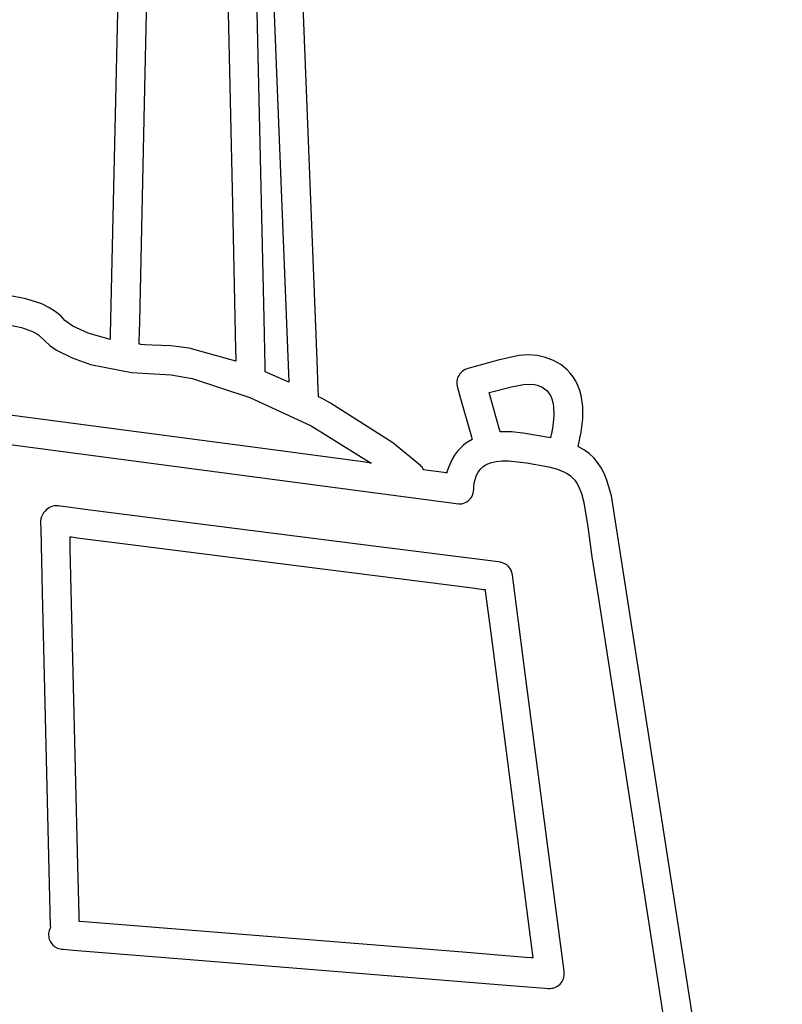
# Model space of a CAD drawing. Extents: x -74.1 to 10.8, y -36.7 to 44.6.
# Tile 116 of 199: x -37.2 to -36.1, y 27.1 to 28.6. Entities that reach past the tile are written whole.
import ezdxf

# ---------------------------------------------------------------- set-up
doc = ezdxf.new("R2010")
doc.units = 0

msp = doc.modelspace()

# ---------------------------------------------------------------- linework, layer by layer
at = {"layer": 'Layer 1', "color": 7, "linetype": 'CONTINUOUS'}
for p, q in [((-36.890557, 28.126635), (-36.913069, 29.146008)), ((-37.061767, 28.434419), (-37.048485, 29.040963)), ((-36.892262, 28.980143), (-36.855533, 28.047704)), ((-36.81458, 28.066637), (-36.84879, 28.935133)), ((-37.093742, 28.8774), (-37.110672, 28.104185)), ((-36.945908, 28.745815), (-36.935846, 28.290149)), ((-37.068613, 28.121778), (-37.061767, 28.434419)), ((-40.196206, 28.336487), (-36.61162, 27.86084)), ((-36.935846, 28.290149), (-36.932264, 28.127965)), ((-37.231708, 28.154759), (-37.256203, 28.159272)), ((-37.208851, 28.147351), (-37.231708, 28.154759)), ((-37.19861, 28.142464), (-37.208851, 28.147351)), ((-37.189466, 28.136736), (-37.19861, 28.142464)), ((-37.181649, 28.130127), (-37.189466, 28.136736)), ((-37.178309, 28.12648), (-37.181649, 28.130127)), ((-37.175754, 28.12379), (-37.178309, 28.12648)), ((-37.172584, 28.121096), (-37.175754, 28.12379)), ((-36.932264, 28.127965), (-36.931241, 28.081634)), ((-36.88903, 28.05751), (-36.890557, 28.126635)), ((-37.256006, 28.117212), (-37.23773, 28.113435)), ((-37.23773, 28.113435), (-37.222214, 28.10804)), ((-37.164508, 28.115754), (-37.172584, 28.121096)), ((-37.142172, 28.10564), (-37.164508, 28.115754)), ((-37.069238, 28.093242), (-37.068613, 28.121778)), ((-37.222214, 28.10804), (-37.216104, 28.104732)), ((-37.216104, 28.104732), (-37.213568, 28.102925)), ((-37.213568, 28.102925), (-37.211419, 28.101015)), ((-37.211419, 28.101015), (-37.197353, 28.087672)), ((-37.110851, 28.096502), (-37.142172, 28.10564)), ((-37.11084, 28.096548), (-37.110841, 28.0965)), ((-37.110815, 28.097667), (-37.11084, 28.096548)), ((-37.110672, 28.104185), (-37.110815, 28.097667)), ((-37.197353, 28.087672), (-37.187812, 28.081227)), ((-37.187812, 28.081227), (-37.165219, 28.069928)), ((-37.069316, 28.089662), (-37.069313, 28.089816)), ((-37.069313, 28.089816), (-37.069298, 28.090487)), ((-37.069298, 28.090487), (-37.069238, 28.093242)), ((-37.069236, 28.089618), (-37.069278, 28.089622)), ((-37.069153, 28.089609), (-37.069236, 28.089618)), ((-37.068819, 28.089574), (-37.069153, 28.089609)), ((-37.068151, 28.089506), (-37.068819, 28.089574)), ((-37.066812, 28.089374), (-37.068151, 28.089506)), ((-37.06142, 28.08889), (-37.066812, 28.089374)), ((-37.050483, 28.088156), (-37.06142, 28.08889)), ((-37.024123, 28.087398), (-37.050483, 28.088156)), ((-36.997798, 28.083837), (-37.024123, 28.087398)), ((-36.930913, 28.065471), (-36.997798, 28.083837)), ((-36.931241, 28.081634), (-36.930972, 28.069452)), ((-36.88484, 27.939027), (-37.914879, 28.075736)), ((-37.165219, 28.069928), (-37.138965, 28.060772)), ((-36.930972, 28.069452), (-36.930905, 28.066394)), ((-36.930905, 28.066394), (-36.930888, 28.065659)), ((-36.812921, 28.024519), (-36.81458, 28.066637)), ((-36.555105, 28.067006), (-36.59676, 28.055322)), ((-36.525446, 28.073292), (-36.555105, 28.067006)), ((-36.512198, 28.074225), (-36.525446, 28.073292)), ((-36.499409, 28.073372), (-36.512198, 28.074225)), ((-36.487264, 28.070784), (-36.499409, 28.073372)), ((-36.475947, 28.066514), (-36.487264, 28.070784)), ((-36.465644, 28.060611), (-36.475947, 28.066514)), ((-37.138965, 28.060772), (-37.080368, 28.049011)), ((-36.930888, 28.065659), (-36.930885, 28.065494)), ((-36.888892, 28.05125), (-36.88903, 28.05751)), ((-36.602689, 28.053197), (-36.604778, 28.052037)), ((-36.600435, 28.054127), (-36.602689, 28.053197)), ((-36.600007, 28.054271), (-36.600435, 28.054127)), ((-36.59676, 28.055322), (-36.600007, 28.054271)), ((-36.456538, 28.053127), (-36.465644, 28.060611)), ((-36.452142, 28.048401), (-36.456538, 28.053127)), ((-37.080368, 28.049011), (-37.023575, 28.045585)), ((-37.023575, 28.045585), (-36.993371, 28.04032)), ((-36.993371, 28.04032), (-36.910619, 28.013343)), ((-36.888864, 28.049976), (-36.888892, 28.05125)), ((-36.888861, 28.049857), (-36.888864, 28.049976)), ((-36.888714, 28.049759), (-36.888857, 28.049817)), ((-36.888428, 28.049643), (-36.888714, 28.049759)), ((-36.887856, 28.04941), (-36.888428, 28.049643)), ((-36.885565, 28.048469), (-36.887856, 28.04941)), ((-36.855039, 28.035127), (-36.885565, 28.048469)), ((-36.855533, 28.047704), (-36.855087, 28.036391)), ((-36.613923, 28.039113), (-36.614319, 28.03682)), ((-36.613278, 28.041334), (-36.613923, 28.039113)), ((-36.612396, 28.043463), (-36.613278, 28.041334)), ((-36.611285, 28.04548), (-36.612396, 28.043463)), ((-36.609958, 28.047367), (-36.611285, 28.04548)), ((-36.608423, 28.049101), (-36.609958, 28.047367)), ((-36.606694, 28.050665), (-36.608423, 28.049101)), ((-36.604778, 28.052037), (-36.606694, 28.050665)), ((-36.447851, 28.042788), (-36.452142, 28.048401)), ((-36.444129, 28.036747), (-36.447851, 28.042788)), ((-36.855087, 28.036391), (-36.855048, 28.035384)), ((-36.855048, 28.035384), (-36.855039, 28.035165)), ((-36.81257, 28.015601), (-36.812921, 28.024519)), ((-36.614319, 28.03682), (-36.614455, 28.034476)), ((-36.614455, 28.034476), (-36.614322, 28.0321)), ((-36.614322, 28.0321), (-36.613907, 28.029711)), ((-36.613907, 28.029711), (-36.609904, 28.01534)), ((-36.568061, 28.020437), (-36.535924, 28.028725)), ((-36.535924, 28.028725), (-36.518729, 28.032128)), ((-36.518729, 28.032128), (-36.511018, 28.032492)), ((-36.511018, 28.032492), (-36.503152, 28.031732)), ((-36.503152, 28.031732), (-36.4993, 28.030859)), ((-36.4993, 28.030859), (-36.495577, 28.029619)), ((-36.495577, 28.029619), (-36.49204, 28.027983)), ((-36.49204, 28.027983), (-36.488744, 28.025922)), ((-36.488744, 28.025922), (-36.485745, 28.023408)), ((-36.440975, 28.030281), (-36.444129, 28.036747)), ((-36.438389, 28.023393), (-36.440975, 28.030281)), ((-36.910619, 28.013343), (-36.823119, 27.972746)), ((-36.812536, 28.014753), (-36.81257, 28.015601)), ((-36.812528, 28.014544), (-36.812536, 28.014753)), ((-36.812526, 28.014494), (-36.812528, 28.014544)), ((-36.81248, 28.014457), (-36.812526, 28.014483)), ((-36.812297, 28.014361), (-36.81248, 28.014457)), ((-36.811563, 28.013979), (-36.812297, 28.014361)), ((-36.810096, 28.013211), (-36.811563, 28.013979)), ((-36.807162, 28.011666), (-36.810096, 28.013211)), ((-36.795452, 28.005358), (-36.807162, 28.011666)), ((-36.609904, 28.01534), (-36.593612, 27.957151)), ((-36.55358, 27.968723), (-36.568061, 28.020437)), ((-36.485745, 28.023408), (-36.482898, 28.02014)), ((-36.482898, 28.02014), (-36.480425, 28.016136)), ((-36.480425, 28.016136), (-36.478445, 28.01153)), ((-36.478445, 28.01153), (-36.476958, 28.006342)), ((-36.43637, 28.016086), (-36.438389, 28.023393)), ((-36.43403, 28.000225), (-36.43637, 28.016086)), ((-36.705903, 27.94816), (-36.795452, 28.005358)), ((-36.476958, 28.006342), (-36.475965, 28.000595)), ((-36.475965, 28.000595), (-36.475454, 27.987501)), ((-36.433954, 27.982723), (-36.43403, 28.000225)), ((-36.475454, 27.987501), (-36.476911, 27.972414)), ((-36.436136, 27.963602), (-36.433954, 27.982723)), ((-36.823119, 27.972746), (-36.737179, 27.919429)), ((-36.552409, 27.964541), (-36.55358, 27.968723)), ((-36.476911, 27.972414), (-36.478377, 27.964175)), ((-36.592535, 27.953298), (-36.601313, 27.947714)), ((-36.593612, 27.957151), (-36.592771, 27.954148)), ((-36.592771, 27.954148), (-36.592574, 27.953443)), ((-36.592574, 27.953443), (-36.592536, 27.95331)), ((-36.552302, 27.964159), (-36.552409, 27.964541)), ((-36.55228, 27.964081), (-36.552302, 27.964159)), ((-36.552182, 27.964076), (-36.55224, 27.964073)), ((-36.551258, 27.964125), (-36.552182, 27.964076)), ((-36.53589, 27.964085), (-36.551258, 27.964125)), ((-36.519171, 27.962335), (-36.53589, 27.964085)), ((-36.480334, 27.9555), (-36.519171, 27.962335)), ((-36.480298, 27.955639), (-36.480316, 27.955569)), ((-36.480264, 27.955777), (-36.480298, 27.955639)), ((-36.480196, 27.956055), (-36.480264, 27.955777)), ((-36.480061, 27.956607), (-36.480196, 27.956055)), ((-36.479798, 27.957708), (-36.480061, 27.956607)), ((-36.479293, 27.959891), (-36.479798, 27.957708)), ((-36.478377, 27.964175), (-36.479293, 27.959891)), ((-36.440573, 27.942885), (-36.436136, 27.963602)), ((-36.666494, 27.915675), (-36.705903, 27.94816)), ((-36.608299, 27.9418), (-36.613411, 27.936298)), ((-36.605371, 27.944485), (-36.608299, 27.9418)), ((-36.601313, 27.947714), (-36.605371, 27.944485)), ((-36.440521, 27.942776), (-36.440573, 27.942885)), ((-36.440011, 27.942523), (-36.440521, 27.942776)), ((-36.439001, 27.942012), (-36.440011, 27.942523)), ((-36.431363, 27.937594), (-36.439001, 27.942012)), ((-36.752325, 27.921439), (-36.88484, 27.939027)), ((-36.617724, 27.930596), (-36.621307, 27.924784)), ((-36.613411, 27.936298), (-36.617724, 27.930596)), ((-36.424478, 27.932543), (-36.431363, 27.937594)), ((-36.41829, 27.926773), (-36.424478, 27.932543)), ((-36.412745, 27.920203), (-36.41829, 27.926773)), ((-36.740013, 27.919805), (-36.752325, 27.921439)), ((-36.737491, 27.919471), (-36.740013, 27.919805)), ((-36.737255, 27.919439), (-36.737491, 27.919471)), ((-36.737197, 27.919431), (-36.737255, 27.919439)), ((-36.666375, 27.915566), (-36.666494, 27.915675)), ((-36.666287, 27.915485), (-36.666341, 27.915535)), ((-36.66618, 27.915385), (-36.666287, 27.915485)), ((-36.665762, 27.914977), (-36.66618, 27.915385)), ((-36.664253, 27.91325), (-36.665762, 27.914977)), ((-36.662975, 27.911392), (-36.664253, 27.91325)), ((-36.661895, 27.90944), (-36.662975, 27.911392)), ((-36.626557, 27.913201), (-36.628361, 27.907613)), ((-36.621307, 27.924784), (-36.626557, 27.913201)), ((-36.582475, 27.908237), (-36.580068, 27.911103)), ((-36.580068, 27.911103), (-36.577169, 27.913768)), ((-36.577169, 27.913768), (-36.573842, 27.916098)), ((-36.573842, 27.916098), (-36.570221, 27.918024)), ((-36.570221, 27.918024), (-36.566351, 27.919575)), ((-36.566351, 27.919575), (-36.558041, 27.921669)), ((-36.558041, 27.921669), (-36.549272, 27.922613)), ((-36.549272, 27.922613), (-36.540402, 27.92264)), ((-36.540402, 27.92264), (-36.514414, 27.919479)), ((-36.514414, 27.919479), (-36.482659, 27.913845)), ((-36.482659, 27.913845), (-36.470475, 27.910558)), ((-36.407787, 27.912747), (-36.412745, 27.920203)), ((-36.403362, 27.904323), (-36.407787, 27.912747)), ((-36.661742, 27.909413), (-36.661891, 27.909433)), ((-36.658844, 27.909029), (-36.661742, 27.909413)), ((-36.633049, 27.905606), (-36.658844, 27.909029)), ((-36.6295, 27.905135), (-36.633049, 27.905606)), ((-36.629147, 27.905088), (-36.6295, 27.905135)), ((-36.629064, 27.905077), (-36.629147, 27.905088)), ((-36.629002, 27.905244), (-36.629045, 27.905077)), ((-36.628916, 27.905579), (-36.629002, 27.905244)), ((-36.628738, 27.906252), (-36.628916, 27.905579)), ((-36.628361, 27.907613), (-36.628738, 27.906252)), ((-36.588349, 27.89598), (-36.586085, 27.902118)), ((-36.586085, 27.902118), (-36.584468, 27.905218)), ((-36.584468, 27.905218), (-36.582475, 27.908237)), ((-36.470475, 27.910558), (-36.460398, 27.906503)), ((-36.460398, 27.906503), (-36.456068, 27.904081)), ((-36.456068, 27.904081), (-36.452166, 27.901339)), ((-36.452166, 27.901339), (-36.448658, 27.898235)), ((-36.448658, 27.898235), (-36.445512, 27.894726)), ((-36.399414, 27.894847), (-36.403362, 27.904323)), ((-36.590147, 27.881797), (-36.590089, 27.886036)), ((-36.590089, 27.886036), (-36.58958, 27.89042)), ((-36.58958, 27.89042), (-36.588349, 27.89598)), ((-36.445512, 27.894726), (-36.442695, 27.890769)), ((-36.442695, 27.890769), (-36.440173, 27.886322)), ((-36.440173, 27.886322), (-36.435882, 27.875787)), ((-36.392727, 27.872406), (-36.399414, 27.894847)), ((-36.594794, 27.868547), (-36.593146, 27.870894)), ((-36.593146, 27.870894), (-36.591842, 27.87343)), ((-36.591842, 27.87343), (-36.590898, 27.876118)), ((-36.590898, 27.876118), (-36.590327, 27.87892)), ((-36.590327, 27.87892), (-36.590147, 27.881797)), ((-36.435882, 27.875787), (-36.432376, 27.86278)), ((-36.148312, 26.299107), (-36.392727, 27.872406)), ((-37.197737, 27.855549), (-37.199894, 27.854215)), ((-37.195426, 27.856615), (-37.197737, 27.855549)), ((-37.192984, 27.857394), (-37.195426, 27.856615)), ((-37.190435, 27.857866), (-37.192984, 27.857394)), ((-37.187801, 27.858013), (-37.190435, 27.857866)), ((-37.185124, 27.857818), (-37.187801, 27.858013)), ((-37.18216, 27.857441), (-37.185124, 27.857818)), ((-37.139665, 27.852032), (-37.18216, 27.857441)), ((-36.61162, 27.86084), (-36.609579, 27.860876)), ((-36.609579, 27.860876), (-36.607563, 27.861111)), ((-36.607563, 27.861111), (-36.605585, 27.861539)), ((-36.605585, 27.861539), (-36.603661, 27.862157)), ((-36.603661, 27.862157), (-36.601803, 27.862959)), ((-36.601803, 27.862959), (-36.600026, 27.863941)), ((-36.600026, 27.863941), (-36.598343, 27.8651)), ((-36.598343, 27.8651), (-36.59677, 27.866429)), ((-36.59677, 27.866429), (-36.594794, 27.868547)), ((-36.432376, 27.86278), (-36.426656, 27.827984)), ((-37.209254, 27.842448), (-37.210133, 27.839315)), ((-37.207913, 27.845364), (-37.209254, 27.842448)), ((-37.206156, 27.848021), (-37.207913, 27.845364)), ((-37.204026, 27.850382), (-37.206156, 27.848021)), ((-37.201873, 27.852633), (-37.204026, 27.850382)), ((-37.199894, 27.854215), (-37.201873, 27.852633)), ((-36.725904, 27.799365), (-37.139665, 27.852032)), ((-37.210133, 27.839315), (-37.210506, 27.836003)), ((-37.210506, 27.836003), (-37.21047, 27.833206)), ((-37.21047, 27.833206), (-37.210269, 27.824822)), ((-36.426656, 27.827984), (-36.420895, 27.784781)), ((-37.210269, 27.824822), (-37.208091, 27.734063)), ((-37.168306, 27.81288), (-37.168325, 27.813673)), ((-37.167925, 27.797019), (-37.168306, 27.81288)), ((-37.168279, 27.813671), (-37.167911, 27.813624)), ((-37.167911, 27.813624), (-37.166094, 27.813393)), ((-37.166094, 27.813393), (-37.158357, 27.812408)), ((-37.158357, 27.812408), (-37.081668, 27.802647)), ((-37.081668, 27.802647), (-36.59197, 27.740314)), ((-36.569927, 27.779512), (-36.725904, 27.799365)), ((-37.157025, 27.342826), (-37.167925, 27.797019)), ((-36.420895, 27.784781), (-36.411633, 27.725045)), ((-36.555308, 27.777651), (-36.569927, 27.779512)), ((-36.552104, 27.777231), (-36.555308, 27.777651)), ((-36.548779, 27.776411), (-36.552104, 27.777231)), ((-36.545691, 27.775085), (-36.548779, 27.776411)), ((-36.542885, 27.773301), (-36.545691, 27.775085)), ((-36.540409, 27.771105), (-36.542885, 27.773301)), ((-36.53831, 27.768544), (-36.540409, 27.771105)), ((-36.536634, 27.765664), (-36.53831, 27.768544)), ((-36.535428, 27.762512), (-36.536634, 27.765664)), ((-36.534753, 27.759252), (-36.535428, 27.762512)), ((-36.53465, 27.758462), (-36.534753, 27.759252)), ((-36.533271, 27.74786), (-36.53465, 27.758462)), ((-36.515872, 27.614103), (-36.533271, 27.74786)), ((-37.208091, 27.734063), (-37.196623, 27.256122)), ((-36.59197, 27.740314), (-36.576148, 27.7383)), ((-36.576148, 27.7383), (-36.57401, 27.738028)), ((-36.574005, 27.737987), (-36.573962, 27.737659)), ((-36.573962, 27.737659), (-36.573752, 27.736044)), ((-36.573752, 27.736044), (-36.572858, 27.729169)), ((-36.572858, 27.729169), (-36.563994, 27.661035)), ((-36.411633, 27.725045), (-36.224858, 26.520785)), ((-36.563994, 27.661035), (-36.505329, 27.210051)), ((-36.466916, 27.237758), (-36.515872, 27.614103)), ((-37.155318, 27.271698), (-37.157025, 27.342826)), ((-37.155146, 27.264522), (-37.155318, 27.271698)), ((-37.155106, 27.262837), (-37.155146, 27.264522)), ((-37.155098, 27.262495), (-37.155106, 27.262837)), ((-37.154157, 27.262377), (-37.155091, 27.262452)), ((-37.13546, 27.260869), (-37.154157, 27.262377)), ((-37.198091, 27.249675), (-37.198664, 27.247513)), ((-37.1973, 27.251734), (-37.198091, 27.249675)), ((-37.196313, 27.253685), (-37.1973, 27.251734)), ((-37.196623, 27.256122), (-37.196402, 27.25426)), ((-37.196402, 27.25426), (-37.19633, 27.2538)), ((-37.19633, 27.2538), (-37.196321, 27.253743)), ((-36.600071, 27.217692), (-37.13546, 27.260869)), ((-37.199011, 27.245082), (-37.199074, 27.242986)), ((-37.199074, 27.242986), (-37.198933, 27.240933)), ((-37.198997, 27.245253), (-37.199009, 27.245109)), ((-37.198664, 27.247513), (-37.198997, 27.245253)), ((-37.198933, 27.240933), (-37.198594, 27.238934)), ((-37.198594, 27.238934), (-37.198069, 27.236999)), ((-37.198069, 27.236999), (-37.197366, 27.23514)), ((-37.197366, 27.23514), (-37.196494, 27.233366)), ((-36.461348, 27.194958), (-36.466916, 27.237758)), ((-37.196494, 27.233366), (-37.195462, 27.231689)), ((-37.195462, 27.231689), (-37.194279, 27.230119)), ((-37.194279, 27.230119), (-37.192955, 27.228667)), ((-37.192955, 27.228667), (-37.191498, 27.227344)), ((-37.191498, 27.227344), (-37.189918, 27.22616)), ((-37.189918, 27.22616), (-37.188224, 27.225126)), ((-37.188224, 27.225126), (-37.186425, 27.224253)), ((-37.186425, 27.224253), (-37.184529, 27.223552)), ((-37.184529, 27.223552), (-37.182547, 27.223033)), ((-37.182547, 27.223033), (-37.180487, 27.222707)), ((-37.180487, 27.222707), (-37.179505, 27.22262)), ((-37.179505, 27.22262), (-37.178136, 27.22251)), ((-37.178136, 27.22251), (-37.163679, 27.221344)), ((-37.163679, 27.221344), (-36.99611, 27.20783)), ((-36.99611, 27.20783), (-36.537655, 27.170858)), ((-36.516227, 27.21093), (-36.600071, 27.217692)), ((-36.507767, 27.210248), (-36.516227, 27.21093)), ((-36.505782, 27.210088), (-36.507767, 27.210248)), ((-36.505379, 27.210055), (-36.505782, 27.210088)), ((-36.460824, 27.19093), (-36.461348, 27.194958)), ((-36.46368, 27.17618), (-36.462585, 27.178168)), ((-36.462585, 27.178168), (-36.461714, 27.180255)), ((-36.461714, 27.180255), (-36.461076, 27.182423)), ((-36.461076, 27.182423), (-36.460675, 27.184653)), ((-36.460613, 27.189218), (-36.460824, 27.19093)), ((-36.460675, 27.184653), (-36.460519, 27.186924)), ((-36.460519, 27.186924), (-36.460613, 27.189218)), ((-36.537655, 27.170858), (-36.487863, 27.166843)), ((-36.487863, 27.166843), (-36.483709, 27.166508)), ((-36.483709, 27.166508), (-36.483042, 27.166454)), ((-36.483042, 27.166454), (-36.480776, 27.166392)), ((-36.480776, 27.166392), (-36.478502, 27.16658)), ((-36.478502, 27.16658), (-36.476275, 27.167012)), ((-36.476275, 27.167012), (-36.474115, 27.167681)), ((-36.474115, 27.167681), (-36.472041, 27.16858)), ((-36.472041, 27.16858), (-36.470071, 27.169702)), ((-36.470071, 27.169702), (-36.468225, 27.171039)), ((-36.468225, 27.171039), (-36.466521, 27.172583)), ((-36.466521, 27.172583), (-36.464995, 27.174312)), ((-36.464995, 27.174312), (-36.46368, 27.17618))]:
    msp.add_line(p, q, dxfattribs=at)

doc.saveas('drawing.dxf')
